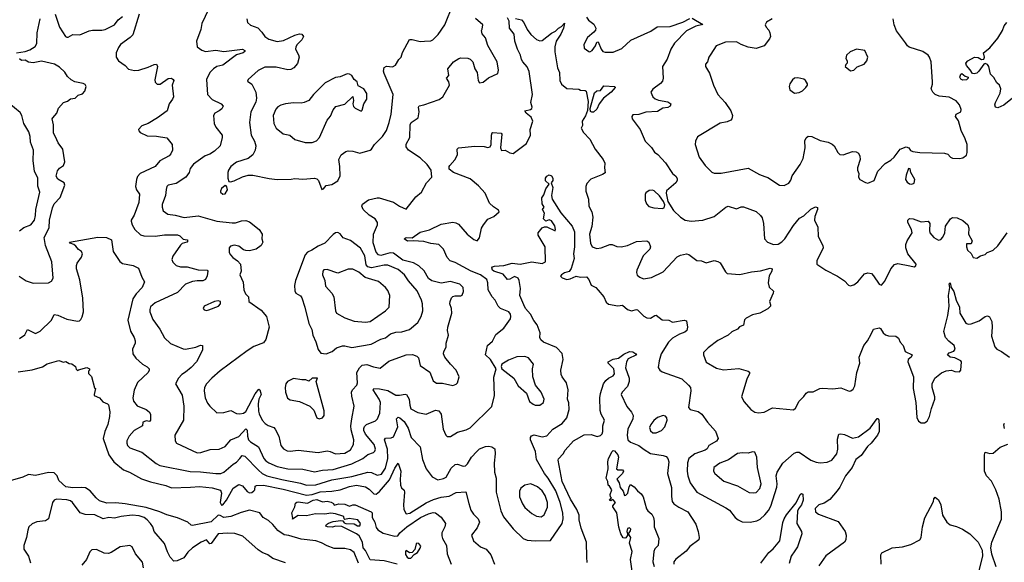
# Model space of a CAD drawing. Extents: x 2133461 to 2293071, y 753526 to 916327.
# Tile 133 of 256: x 2193198 to 2201670, y 839011 to 843679. Entities that reach past the tile are written whole.
import ezdxf

# ---------------------------------------------------------------- set-up
doc = ezdxf.new("R2010")
doc.units = 0

msp = doc.modelspace()

# ---------------------------------------------------------------- linework, layer by layer
at = {"layer": '0CON10XD'}
for points in [[(2194822.7, 843767.3), (2194764.4, 843645), (2194755.8, 843595), (2194719.2, 843495), (2194724.5, 843444.5), (2194765, 843417.1), (2194795.7, 843405.7), (2194884.5, 843415.5), (2194955, 843404.6), (2195115, 843425.4), (2195134, 843415), (2195134, 843405), (2195120, 843395), (2195064.7, 843375.3), (2194945, 843288.5), (2194895, 843276.4), (2194864.8, 843255.2), (2194834.5, 843225), (2194805.5, 843165), (2194813.8, 843035), (2194855, 842993.1), (2194931.2, 842955), (2194948, 842935), (2194937.2, 842912.8), (2194915, 842894.2), (2194876.7, 842875), (2194866.2, 842855), (2194871.2, 842785), (2194886, 842755), (2194939.5, 842685), (2194940.5, 842665), (2194922.5, 842595), (2194875, 842548.9), (2194835, 842522.5), (2194793, 842507), (2194694, 842435), (2194665, 842400), (2194656.2, 842365), (2194627.3, 842322.7), (2194545, 842269.2), (2194476.7, 842255), (2194464, 842245), (2194457.7, 842217.7), (2194453, 842167), (2194425, 842087.5), (2194424.4, 842065), (2194433.6, 842033.6), (2194473.8, 842005), (2194537.1, 841997.1), (2194612.8, 841977.2), (2194735, 841990.5), (2194895, 841944.3), (2195025, 841931.1), (2195055, 841931.5), (2195107.1, 841947.1), (2195145, 841951.2), (2195175, 841938.8), (2195260, 841875), (2195283.8, 841835), (2195282.5, 841795), (2195290, 841765), (2195275, 841737.5), (2195234.2, 841705.8), (2195175, 841690.8), (2195145, 841692.5), (2195125, 841700), (2195085, 841730), (2195045, 841738.1), (2195010.7, 841729.3), (2194999.2, 841715), (2195000.8, 841675), (2195011.2, 841655), (2195032.1, 841632.1), (2195073.3, 841605), (2195096.7, 841575), (2195103.3, 841515), (2195092.5, 841485), (2195121.2, 841421.2), (2195126, 841355), (2195141.2, 841321.2), (2195166.7, 841295), (2195171.2, 841255), (2195275, 841179.2), (2195320.8, 841125), (2195344, 841035), (2195315, 840927.5), (2195295, 840900), (2195213.6, 840866.4), (2195155, 840830), (2194921.9, 840658.1), (2194850.6, 840595), (2194804.5, 840545), (2194788.5, 840515), (2194784.6, 840485), (2194794.7, 840424.7), (2194815, 840380), (2194835, 840352.9), (2194895, 840296.2), (2194955, 840299.2), (2195015, 840317.5), (2195062.3, 840292.3), (2195092.1, 840287.9), (2195125, 840293.1), (2195145, 840306.8), (2195225, 840460.4), (2195255, 840499.2), (2195265, 840495.8), (2195276.4, 840455), (2195255.9, 840415), (2195249.4, 840375), (2195252.4, 840312.4), (2195259.3, 840289.3), (2195284.3, 840235), (2195309.2, 840205), (2195335, 840188.1), (2195385, 840169.4), (2195397.6, 840157.6), (2195427.3, 840095), (2195446.5, 840015), (2195466.9, 839986.9), (2195499.3, 839969.3), (2195526.4, 839966.4), (2195595, 839974.5), (2195765, 839955.6), (2195845, 839969.5), (2195870, 839965), (2195915, 839944.5), (2195995, 839948.4), (2196045, 839979.6), (2196071.3, 840025), (2196073.8, 840065), (2196051.3, 840151.3), (2196048.4, 840185), (2196055.4, 840245), (2196077.5, 840355), (2196055, 840440), (2196054.2, 840475), (2196060.8, 840495), (2196099.6, 840535), (2196104.6, 840555), (2196100.4, 840645), (2196120.9, 840685), (2196145, 840706.2), (2196185, 840713.8), (2196241.5, 840691.5), (2196299.4, 840680.6), (2196375, 840741.4), (2196525, 840795.7), (2196578.1, 840798.1), (2196614.2, 840784.2), (2196629.1, 840769.1), (2196645, 840703.8), (2196726.4, 840646.4), (2196755, 840570.8), (2196785, 840553.1), (2196835, 840550.6), (2196925, 840530.8), (2196955, 840544), (2196964.3, 840555.7), (2196979.2, 840605), (2196952.5, 840665), (2196904.3, 840715), (2196855.6, 840775.6), (2196845.7, 840805), (2196848.6, 840825), (2196867.6, 840862.4), (2196867.5, 840895), (2196888, 840965), (2196879.4, 841005), (2196881.9, 841035), (2196915.8, 841155), (2196912.5, 841195), (2196900, 841235), (2196901.4, 841255), (2196912.9, 841285), (2196925, 841297.1), (2196945, 841303.1), (2196995, 841302), (2197005, 841310), (2197018.3, 841341.7), (2197014, 841375), (2196984.3, 841404.3), (2196905, 841425.6), (2196825, 841413.6), (2196743.3, 841433.3), (2196715, 841452.5), (2196677.1, 841517.1), (2196631.3, 841561.3), (2196587, 841587), (2196495, 841610.3), (2196415, 841670.7), (2196385, 841672.9), (2196305, 841651.2), (2196285, 841655.4), (2196265, 841680), (2196240.8, 841759.2), (2196242.7, 841835), (2196276.4, 841915), (2196278.2, 841935), (2196258.1, 841965), (2196205, 841996.9), (2196154.2, 842045), (2196140.8, 842075), (2196147.9, 842092.1), (2196200.2, 842129.8), (2196273.6, 842146.4), (2196290, 842145), (2196415, 842109.1), (2196465, 842075.6), (2196525, 842050), (2196606.1, 842153.9), (2196654.2, 842195), (2196697.5, 842275), (2196744, 842325), (2196739.4, 842385), (2196704.1, 842434.1), (2196645, 842490.5), (2196544.4, 842555), (2196522.2, 842585), (2196525, 842608.8), (2196556.4, 842665), (2196556.9, 842773.1), (2196566.9, 842793.1), (2196625.7, 842835), (2196635.6, 842885), (2196630.8, 842925), (2196635, 842938), (2196675, 842945.6), (2196808.3, 842991.7), (2196839.4, 843015), (2196895.6, 843115), (2196889.4, 843145), (2196872, 843175), (2196891.2, 843198.8), (2196883.3, 843255), (2196931.2, 843315), (2196977.5, 843345), (2196995, 843351.2), (2197055, 843347.5), (2197075, 843338), (2197096.7, 843315), (2197113.8, 843255), (2197133.9, 843223.9), (2197142.9, 843155), (2197155.6, 843135.6), (2197185, 843140.5), (2197232.4, 843177.6), (2197312.5, 843215), (2197318.8, 843245), (2197307.5, 843315), (2197226.1, 843456.1), (2197205, 843523.3), (2197178.3, 843558.3), (2197171.2, 843585), (2197176.7, 843596.7), (2197183.3, 843635), (2197120.1, 843690.1)], [(2195154, 843685), (2195158.8, 843655), (2195185, 843631.2), (2195247.9, 843607.9), (2195282.8, 843572.8), (2195308.6, 843535), (2195341.7, 843511.7), (2195415, 843490.5), (2195468.8, 843501.2), (2195566.7, 843545), (2195605, 843556), (2195625, 843553.3), (2195638.8, 843535), (2195626.2, 843505), (2195585, 843466.7), (2195573.8, 843445), (2195572.5, 843425), (2195597.5, 843377.5), (2195602.9, 843355), (2195588, 843302), (2195556.6, 843263.4), (2195530.2, 843249.8), (2195505, 843246.9), (2195405, 843270.7), (2195308.7, 843271.3), (2195248.7, 843241.3), (2195163.3, 843165), (2195159.3, 843149.3), (2195195.4, 843125.4), (2195230, 843055), (2195234.4, 843004.4), (2195230.5, 842969.5), (2195187.9, 842885), (2195174.5, 842795), (2195190.6, 842685), (2195217.5, 842635), (2195229.4, 842595), (2195225.6, 842555), (2195205, 842516.2), (2195165, 842484.2), (2195065, 842454.2), (2195015, 842416.2), (2194994.2, 842385), (2194990, 842365), (2194988.8, 842315), (2194997, 842287), (2195013, 842283), (2195045, 842292), (2195115, 842326), (2195165, 842342), (2195205, 842340), (2195345, 842311.2), (2195415, 842304), (2195532.7, 842307.3), (2195565, 842313.8), (2195633.6, 842306.4), (2195735, 842315.6), (2195755, 842309.2), (2195770, 842295), (2195797.5, 842217.5), (2195813.3, 842225), (2195835, 842253.8), (2195885, 842261.2), (2195936.1, 842293.9), (2195954.6, 842335), (2195952.3, 842415), (2195943.3, 842475), (2195965, 842516), (2196003.8, 842545), (2196025, 842550.8), (2196065, 842547.5), (2196125, 842530), (2196215, 842556.2), (2196226.7, 842565), (2196251.2, 842605), (2196320.8, 842675), (2196353.1, 842725), (2196378.2, 842795), (2196393.6, 842865), (2196410.4, 843035), (2196334.4, 843215), (2196329.2, 843235), (2196332.9, 843267.1), (2196355, 843278), (2196406.1, 843273.9), (2196433, 843287), (2196460, 843335), (2196481.2, 843355), (2196492.3, 843397.7), (2196551.9, 843508.1), (2196575, 843509.5), (2196645, 843492.5), (2196680, 843495), (2196735, 843498), (2196754.2, 843505.8), (2196799.1, 843550.9), (2196855.4, 843634.6), (2196928.9, 843811.1)], [(2193170, 843395), (2193245, 843405.6), (2193285, 843418.6), (2193331.6, 843448.4), (2193344.7, 843475.3), (2193349.1, 843565), (2193365.6, 843645), (2193374, 843686)], [(2193502.5, 843725), (2193540, 843615), (2193592.5, 843535), (2193605, 843527.5), (2193615, 843527.5), (2193655, 843551.2), (2193715, 843548.8), (2193795, 843582), (2193825, 843588.6), (2193905, 843588.1), (2193935, 843595.6), (2194013.8, 843635), (2194045, 843676.2), (2194084, 843705)], [(2194225.5, 843725), (2194170.9, 843549.1), (2194150, 843525), (2194065.6, 843465), (2194049.4, 843440.6), (2194028.1, 843395), (2194027.5, 843355), (2194049.2, 843325), (2194106, 843286), (2194135, 843253.8), (2194185, 843241.4), (2194224.5, 843245.5), (2194305, 843270), (2194355, 843294.2), (2194375, 843296.2), (2194384, 843275), (2194362, 843162), (2194365, 843140), (2194380, 843125), (2194405.9, 843124.1), (2194475, 843174), (2194505, 843176.2), (2194520, 843165), (2194523.3, 843155), (2194511.2, 843115), (2194521.2, 843015), (2194513.8, 842995), (2194484.4, 842955.6), (2194465.7, 842895), (2194382.9, 842835), (2194303.2, 842786.8), (2194249.4, 842765), (2194221.4, 842735), (2194222.6, 842722.6), (2194235, 842708.6), (2194295, 842680), (2194375, 842676.7), (2194465, 842662), (2194509.2, 842605), (2194511.9, 842555), (2194500, 842525)], [(2194500, 842525), (2194485, 842508.6), (2194404, 842465), (2194363.2, 842416.8), (2194235, 842355.7), (2194211.3, 842328.7), (2194201.9, 842305), (2194194.3, 842245), (2194204.4, 842215), (2194228.5, 842178.5), (2194222.2, 842105), (2194184.1, 841995.9), (2194157.5, 841955), (2194157.5, 841945), (2194165.8, 841915), (2194189.2, 841875), (2194236.6, 841826.6), (2194265, 841820), (2194365, 841815.4), (2194445, 841829.1), (2194555, 841828.2), (2194575, 841820), (2194605, 841790), (2194640, 841785), (2194645.7, 841775), (2194637.1, 841765), (2194595, 841752.2), (2194581.2, 841738.8), (2194515.6, 841645), (2194507.1, 841615), (2194515, 841593.8), (2194545.5, 841565.5), (2194583.1, 841553.1), (2194638.2, 841551.8), (2194735, 841527.3), (2194811.2, 841525), (2194816.9, 841515), (2194811.9, 841475), (2194797.5, 841445), (2194775, 841432.7), (2194725, 841433.1), (2194685, 841425.4), (2194626, 841404), (2194555, 841332.2), (2194365, 841243.3), (2194325, 841209.2), (2194317.1, 841185), (2194318.6, 841165), (2194345, 841100), (2194405, 841017.5), (2194445, 840942.5), (2194495, 840892.9), (2194605, 840848.5), (2194625, 840845.5), (2194715, 840860.6), (2194755, 840878.8), (2194770, 840875), (2194772.5, 840835), (2194718.8, 840735), (2194675, 840685.8), (2194623.8, 840646.2), (2194594, 840626), (2194564.7, 840595.3), (2194537.5, 840545), (2194595, 840450), (2194611.5, 840355), (2194606.7, 840235), (2194533.3, 840105), (2194536.8, 840056.8), (2194548, 840035), (2194725, 839952.5), (2194755.4, 839954.6), (2194837.8, 839982.2), (2194915, 839985.5), (2194965, 840007.8), (2195015, 840063.8), (2195085, 840091.9), (2195145, 840157.8), (2195155, 840146.7), (2195158.1, 840095), (2195167.5, 840065), (2195185, 840046.5), (2195251.9, 840005), (2195298.7, 839905), (2195315.4, 839885), (2195343.1, 839866.9), (2195415, 839833.6), (2195505, 839814.2), (2195635, 839812.5), (2195735, 839788.5), (2195805, 839803.6), (2195895, 839809.8), (2196055, 839858.9), (2196150.6, 839905), (2196195, 839938.2), (2196243.8, 839956.2), (2196255, 839968), (2196259.1, 839985), (2196248.9, 840025), (2196175, 840114.4), (2196159.6, 840145), (2196158.1, 840161.9), (2196165, 840179.4), (2196182.9, 840195), (2196260.9, 840229.1), (2196275.7, 840245), (2196289.4, 840275), (2196296.7, 840295), (2196303.8, 840385), (2196292, 840415), (2196238.5, 840495), (2196245, 840506.7), (2196292.8, 840502.8), (2196365, 840488.9), (2196435, 840447.9), (2196465, 840447.7), (2196515, 840458.6), (2196526.7, 840455), (2196550, 840415), (2196555, 840362.5), (2196565, 840332), (2196625, 840300), (2196695, 840286.5), (2196775, 840319.4), (2196805, 840312.9), (2196823.5, 840285), (2196841.9, 840155), (2196864, 840105), (2196875, 840094), (2196905, 840094.2), (2196965, 840129.2), (2197039.3, 840150.7), (2197075, 840168.6), (2197259.7, 840350.3), (2197282.5, 840445), (2197277.7, 840602.3), (2197297.5, 840675), (2197248.8, 840755), (2197207.5, 840795), (2197222.9, 840875), (2197266.3, 840913.7), (2197295, 840969.2), (2197365, 841026), (2197420.8, 841105), (2197424.3, 841125), (2197420.8, 841145), (2197406.2, 841165), (2197334.5, 841194.5), (2197313.8, 841213.8), (2197289.1, 841265), (2197264, 841294), (2197230.4, 841355), (2197226.1, 841416.1), (2197217.5, 841445), (2197164.4, 841484.4), (2197084.1, 841514.1), (2196945, 841589.1), (2196900.8, 841605), (2196875, 841633.8), (2196846.2, 841705), (2196805, 841745.4), (2196735, 841754.6), (2196675, 841770.9), (2196585, 841777.1), (2196535, 841773.1), (2196505, 841794.2), (2196525, 841804.5), (2196575, 841800.8), (2196645, 841851.3), (2196725, 841870.5), (2196825, 841920.8), (2196925, 841935.6), (2196951.7, 841931.7), (2196975, 841920), (2197047.1, 841835), (2197105, 841788), (2197135, 841776.7), (2197155, 841802.5), (2197171.9, 841885), (2197188.6, 841915), (2197227.6, 841962.4), (2197278, 841985), (2197323.3, 842025), (2197319.3, 842039.3), (2197275, 842068), (2197241.7, 842101.7), (2197203.3, 842185), (2197145, 842250.6), (2197075, 842308.5), (2196930, 842365), (2196895, 842393.8), (2196894.3, 842415), (2196900, 842425), (2196943, 842473), (2196966.2, 842515), (2196963.8, 842565), (2196975, 842576.7), (2197115, 842590), (2197195, 842587.5), (2197225, 842578), (2197245, 842583.8), (2197255.8, 842605), (2197258.8, 842685), (2197263.3, 842705), (2197270.7, 842709.3), (2197341.7, 842701.7), (2197347.5, 842695), (2197336.7, 842575), (2197345, 842554), (2197376.4, 842556.4), (2197415, 842533.8), (2197445, 842528.8), (2197560, 842615), (2197594.2, 842685), (2197591.9, 842735), (2197614.5, 842805), (2197599.3, 842839.3), (2197556.2, 842875), (2197543.3, 842895), (2197593.2, 842906.8), (2197605.6, 842915), (2197609.1, 842925), (2197596.9, 842965), (2197610.7, 843035), (2197582.6, 843232.6), (2197565, 843271.9), (2197526.7, 843315), (2197517.3, 843335), (2197506.9, 843375), (2197481.8, 843425), (2197458, 843495), (2197454.2, 843555), (2197413.1, 843605), (2197409.4, 843665), (2197396.7, 843695)], [(2197465, 843690), (2197515, 843676.7), (2197535, 843653.3), (2197564.3, 843595), (2197595, 843552), (2197645, 843508), (2197675, 843495.8), (2197695, 843500), (2197775, 843561.9), (2197809.8, 843580.2), (2197835, 843605.7), (2197859.7, 843620.3), (2197885, 843650), (2197876, 843605), (2197855, 843553.8), (2197815.6, 843495), (2197801.5, 843445), (2197802.9, 843402.9), (2197826.8, 843265), (2197841.8, 843225), (2197846.2, 843155), (2197860.4, 843125), (2197905, 843085.8), (2198009.7, 843079.7), (2198025, 843072.9), (2198065, 843070.6), (2198073.6, 843063.6), (2198089.5, 842975), (2198083.8, 842896.2), (2198067.7, 842852.3), (2198036.7, 842805), (2198040.7, 842769.3), (2198030, 842745), (2198048.9, 842708.9), (2198105, 842651.2), (2198149.2, 842565), (2198219.2, 842475), (2198233.3, 842445), (2198230, 842405), (2198237.3, 842362.7), (2198213, 842347), (2198113.1, 842306.9), (2198079.3, 842270.7), (2198070, 842245), (2198070, 842205), (2198091.2, 842135), (2198094, 842075), (2198120.8, 842025), (2198128.7, 841978.7), (2198121.2, 841898.8), (2198100, 841835), (2198108.9, 841755), (2198125, 841724.4), (2198165, 841711.1), (2198202.5, 841715), (2198275, 841746), (2198295, 841745.8), (2198335, 841727.5), (2198375, 841725.6), (2198426.7, 841735), (2198505, 841770), (2198595, 841776.2), (2198612.5, 841765), (2198626, 841726), (2198620, 841705), (2198562.7, 841647.3), (2198507.1, 841525), (2198504.3, 841504.3), (2198512.1, 841482.1), (2198535, 841462.5), (2198565, 841449.2), (2198635, 841460), (2198735, 841511.1), (2198855, 841638.2), (2198885, 841653.6), (2198935, 841663.1), (2198955, 841657.7), (2199025, 841606.9), (2199065, 841604.3), (2199104.1, 841585.9), (2199175, 841607.5), (2199205, 841600), (2199225.8, 841585.8), (2199270.2, 841510.2), (2199286.5, 841496.5), (2199395, 841487.3), (2199495, 841509.2), (2199572.4, 841517.6), (2199655, 841541.4), (2199673.8, 841535), (2199671.4, 841515), (2199646.7, 841475), (2199638.8, 841415), (2199646.4, 841376.4), (2199683.9, 841343.9), (2199682.5, 841325), (2199651.2, 841255), (2199660, 841225), (2199657.5, 841215), (2199635, 841190), (2199565.7, 841154.3), (2199505, 841140.8), (2199449.1, 841110.9), (2199434.4, 841095.6), (2199425, 841052), (2199393.2, 841036.8), (2199374.3, 841015.7), (2199327, 840993), (2199295, 840964.2), (2199205, 840920), (2199121.2, 840855), (2199083.3, 840815), (2199083.3, 840795), (2199105, 840733.8), (2199195, 840680), (2199255, 840666.2), (2199385, 840679.4), (2199465, 840655.7), (2199477.3, 840647.3), (2199478, 840635), (2199453.6, 840586.4), (2199408.8, 840435), (2199432.7, 840392.7), (2199490, 840325), (2199525, 840303.8), (2199555, 840296.2), (2199605, 840301.2), (2199675, 840338.8), (2199856.4, 840323.6), (2199875, 840337.5), (2199905, 840396.7), (2199945, 840436.7), (2199964.3, 840465.7), (2199982.7, 840477.3), (2200025, 840478), (2200082.5, 840505), (2200105, 840508.6), (2200195, 840502.5), (2200265, 840512), (2200335, 840483.3), (2200350, 840485), (2200369.5, 840500.5), (2200385, 840530), (2200402, 840645), (2200426, 840725), (2200422.5, 840775), (2200461.2, 840875), (2200494, 840915), (2200526, 840974), (2200545, 841017.5), (2200595, 841026.7), (2200605, 841022.5), (2200628.8, 840985), (2200648.8, 840968.8), (2200675, 840958.8), (2200736.1, 840956.1), (2200758.8, 840938.8), (2200773.3, 840905), (2200798.8, 840875), (2200816.2, 840825), (2200877.5, 840795), (2200870, 840775), (2200844.2, 840755.8), (2200841.2, 840735), (2200890, 840605), (2200886.2, 840505), (2200910, 840385), (2200917, 840257), (2200932.5, 840225), (2200955, 840210), (2200985, 840210), (2201006.4, 840223.6), (2201027.5, 840265), (2201043.3, 840335), (2201072.5, 840415), (2201072.5, 840435), (2201050, 840515), (2201050, 840545), (2201073.9, 840596.1), (2201129.3, 840640.7), (2201170.7, 840659.3), (2201215, 840662.5), (2201245, 840652.5), (2201285, 840650), (2201297, 840663), (2201301.2, 840735), (2201296.2, 840745), (2201245, 840769.2), (2201205, 840776.2), (2201182.5, 840795), (2201195, 840813.3), (2201235, 840826.9), (2201248.2, 840845), (2201240.4, 840875), (2201191.9, 840911.9), (2201165.2, 840945.2), (2201150.4, 840995), (2201184.4, 841135), (2201195.3, 841214.7), (2201189.4, 841305), (2201202.5, 841375), (2201194.6, 841405.4), (2201205, 841416), (2201212.5, 841375), (2201235, 841340), (2201256.1, 841265), (2201283.8, 841205), (2201288.9, 841155), (2201338.6, 841068.6), (2201358.3, 841058.3), (2201385, 841062.9), (2201455, 841089.2), (2201505, 841126), (2201525, 841131.2), (2201541.7, 841121.7), (2201561.7, 841081.7), (2201566.7, 841035), (2201560.8, 840955), (2201588.6, 840865), (2201605, 840845.7), (2201646.2, 840825), (2201715, 840776.2)], [(2198075, 843700), (2198092, 843675), (2198139.1, 843639.1), (2198154.2, 843605), (2198151.7, 843588.3), (2198139.7, 843570.3), (2198083.8, 843525), (2198053.3, 843465), (2198056.2, 843435), (2198095, 843405.7), (2198105, 843402.9), (2198125, 843414.2), (2198152.9, 843455), (2198163.9, 843486.1), (2198175, 843487.5), (2198201.1, 843425), (2198216.2, 843406.2), (2198235, 843398.1), (2198305, 843400), (2198378.2, 843431.8), (2198456.2, 843503.8), (2198629.1, 843580.9), (2198683.8, 843616.2), (2198795, 843621.5), (2198905, 843658.6), (2198965, 843690)], [(2198985, 843691.2), (2199075, 843637.5), (2199015, 843622.1), (2198935, 843583.8), (2198832.4, 843477.6), (2198801.4, 843425), (2198769.8, 843340.2), (2198730.6, 843275), (2198735.5, 843175), (2198729.8, 843150.2), (2198711.5, 843128.5), (2198645, 843082), (2198627.5, 843055), (2198645, 843015.8), (2198665, 842998.1), (2198695, 842986.9), (2198775, 842972.5), (2198800, 842955), (2198796.2, 842935), (2198775, 842923.1), (2198733.4, 842916.6), (2198685, 842888), (2198585, 842882.2), (2198525, 842862.9), (2198475, 842859.2), (2198464, 842845), (2198468.8, 842825), (2198536, 842735), (2198580, 842635), (2198635, 842580), (2198659.5, 842539.5), (2198688.2, 842518.2), (2198755, 842448.6), (2198814.2, 842354.2), (2198845, 842332.5), (2198856.1, 842313.9), (2198855.8, 842294.2), (2198845, 842276.7), (2198762.9, 842207.1), (2198759.4, 842185), (2198775.6, 842115), (2198825, 842036.2), (2198885, 841981.2), (2198925, 841954), (2198975, 841944.2), (2199075, 841954.2), (2199175, 841986), (2199274.4, 842065.6), (2199295, 842074), (2199365, 842052), (2199405, 842070), (2199425, 842070), (2199535, 842027.5), (2199573.8, 841995), (2199585.8, 841975), (2199599.2, 841925), (2199606.2, 841795), (2199634.2, 841764.2), (2199685, 841744), (2199725, 841748), (2199755, 841767.5), (2199781.4, 841795), (2199857.5, 841907.5), (2199908.8, 841971.2), (2199945, 841990.6), (2200005, 842048.6), (2200045, 842070), (2200061.7, 842061.7), (2200064.2, 842045), (2200041.1, 841985), (2200038, 841955), (2200066.2, 841895), (2200070, 841815), (2200109.4, 841735), (2200113.1, 841715), (2200056, 841605), (2200056.1, 841576.1), (2200135, 841524), (2200235, 841473.3), (2200295, 841432.5), (2200330, 841395), (2200345, 841390), (2200375, 841398), (2200410, 841425), (2200467, 841493), (2200495, 841502.5), (2200526.4, 841496.4), (2200546.3, 841476.3), (2200595, 841403.3), (2200615, 841396.2), (2200641.1, 841428.9), (2200695, 841536), (2200725, 841572.5), (2200755, 841582), (2200858.3, 841561.7)], [(2199672.5, 843685), (2199623.6, 843656.4), (2199613.3, 843635), (2199621.4, 843615), (2199645, 843588.8), (2199654.2, 843565), (2199657.5, 843535), (2199650, 843515), (2199603.3, 843455), (2199535, 843432), (2199465, 843442), (2199405, 843464.2), (2199365, 843488.1), (2199272.5, 843485), (2199191.2, 843455), (2199145, 843383.3), (2199128, 843355), (2199116.2, 843315), (2199100, 843295), (2199098.8, 843275), (2199135, 843217.5), (2199167.5, 843115), (2199204.2, 843035), (2199268.9, 842965), (2199317.8, 842895), (2199331.2, 842855), (2199326, 842825), (2199316.4, 842813.6), (2199285, 842800), (2199225, 842789.4), (2199029.7, 842670.3), (2199012, 842635), (2199010.8, 842605), (2199044.4, 842495), (2199095, 842424.3), (2199155, 842367.5), (2199175, 842358.6), (2199235, 842359.5), (2199465, 842400.8), (2199565, 842347.5), (2199610.7, 842330.7), (2199635, 842320.8), (2199735, 842255.6), (2199776.4, 842253.6), (2199816.3, 842273.7), (2199832.4, 842297.6), (2199845.8, 842335), (2199915, 842433.8), (2199938.9, 842485), (2199958.2, 842575), (2199955, 842637.5), (2199965, 842663.3), (2199983.9, 842676.1), (2200015, 842672.5), (2200085, 842640), (2200155, 842624.3), (2200189.3, 842609.3), (2200206, 842595), (2200236.7, 842535), (2200255, 842520), (2200285, 842516.7), (2200365, 842543.8), (2200395, 842541.2), (2200415, 842530), (2200426, 842506), (2200428.8, 842475), (2200406.2, 842405), (2200406.2, 842385), (2200417.5, 842355), (2200416.7, 842325), (2200426.7, 842305), (2200475, 842277.5), (2200496.4, 842273.6), (2200550, 842295), (2200583.2, 842376.8), (2200645, 842441.2), (2200695, 842470.6), (2200723.8, 842496.2), (2200775, 842564.2), (2200825, 842586), (2200847.5, 842575), (2200863.6, 842553.6), (2200883.6, 842543.6), (2200945, 842536.2), (2201155, 842531.2), (2201185, 842523.3), (2201206.1, 842496.1), (2201225, 842486.2), (2201285, 842483.8), (2201315, 842490), (2201345, 842513.3), (2201351.2, 842535), (2201350, 842605), (2201333.3, 842655), (2201298.8, 842725), (2201277.7, 842807.7), (2201251.2, 842845), (2201256.7, 842865), (2201296.2, 842885), (2201298, 842905), (2201284.3, 842945), (2201255, 842980), (2201195, 843012.9), (2201109.5, 843019.5), (2201076.4, 843036.4), (2201056.1, 843056.1), (2201040, 843085), (2201053.3, 843125), (2201053.8, 843145), (2201040, 843315), (2201028, 843355), (2201014.3, 843374.3), (2200970, 843405), (2200852.4, 843442.4), (2200836.2, 843455), (2200820.6, 843480.6), (2200743.3, 843583.3), (2200721.5, 843635), (2200712.7, 843685)], [(2201740, 843005), (2201667.5, 842942.5), (2201615, 842920.8), (2201595.8, 842925.8), (2201590, 842945), (2201593.5, 842965), (2201633.4, 843046.6), (2201639.5, 843085), (2201629.4, 843115), (2201607.5, 843135), (2201580.3, 843180.3), (2201550.3, 843210.3), (2201538.2, 843275), (2201525, 843294.4), (2201505, 843302.5), (2201493.2, 843296.8), (2201452.5, 843235), (2201435, 843220), (2201412.1, 843212.1), (2201396, 843216), (2201377.5, 843247.5), (2201344, 843285), (2201340, 843305), (2201356, 843325), (2201415, 843355.6), (2201445, 843354.3), (2201475, 843336), (2201495, 843340), (2201499.2, 843355), (2201492.5, 843395), (2201545, 843436.2), (2201615, 843518.8), (2201654, 843585), (2201668.8, 843625), (2201691.2, 843655)], [(2200348.3, 843238.3), (2200375, 843243.3), (2200405, 843273.3), (2200465, 843296.7), (2200488.8, 843325), (2200496.2, 843355), (2200470, 843415), (2200400, 843425), (2200345, 843403.3), (2200312.5, 843375), (2200307.5, 843345), (2200317.5, 843325), (2200317.5, 843305), (2200306.7, 843293.3), (2200302.5, 843275), (2200348.3, 843238.3)], [(2193193.3, 841473.3), (2193255, 841432), (2193315, 841412.5), (2193445, 841415.7), (2193471.1, 841428.9), (2193485.4, 841454.6), (2193475.6, 841595), (2193419.6, 841735), (2193407.9, 841805), (2193450.5, 841889.5), (2193455.8, 841955), (2193479.2, 842060.8), (2193495.5, 842095), (2193545, 842148.1), (2193587.3, 842255), (2193580.6, 842275), (2193526.2, 842306.2), (2193513.1, 842333.1), (2193522, 842378), (2193539.6, 842400.4), (2193574.3, 842425), (2193587.1, 842455), (2193570, 842565), (2193528.3, 842618.3), (2193516.3, 842646.3), (2193488.9, 842705), (2193490, 842775), (2193478.8, 842825), (2193484, 842835), (2193518.8, 842875), (2193531.9, 842918.1), (2193574.1, 842965.9), (2193610.7, 842979.3), (2193635, 842996.7), (2193675, 843003.3), (2193701.7, 843028.3), (2193738.7, 843041.3), (2193760, 843065), (2193770, 843105), (2193760.9, 843120.9), (2193745, 843130.6), (2193673.7, 843143.7), (2193640.2, 843160.2), (2193609.5, 843189.5), (2193587.3, 843227.3), (2193539.5, 843269.5), (2193496.4, 843296.4), (2193386.9, 843323.1), (2193315, 843308.9), (2193274.4, 843314.4), (2193245, 843330), (2193215, 843328), (2193195, 843342)], [(2195655, 842620.9), (2195715, 842623.5), (2195753.1, 842636.9), (2195778.9, 842665), (2195842.9, 842815), (2195872.1, 842847.9), (2195895.8, 842904.2), (2195917.7, 842932.3), (2195995, 842952), (2196065, 843017.5), (2196070.6, 842985), (2196064.4, 842954.4), (2196071.8, 842931.8), (2196085, 842918.8), (2196135, 842892.5), (2196145, 842900), (2196160, 842955), (2196184.3, 842995), (2196184.2, 843045), (2196158, 843085), (2196111.2, 843111.2), (2196103.3, 843143.3), (2196075, 843163.8), (2196055, 843198.8), (2196035, 843211.2), (2196015, 843213.3), (2195955, 843186.7), (2195915, 843182.5), (2195827.5, 843135), (2195726.2, 843035), (2195685.7, 842984.3), (2195645, 842966), (2195620.5, 842959.5), (2195555, 842963.8), (2195485, 842954.2), (2195445, 842944.2), (2195420.2, 842929.8), (2195401.7, 842908.3), (2195380, 842855), (2195385.6, 842785), (2195405.6, 842745), (2195465, 842697.8), (2195523.8, 842685), (2195566.7, 842646.7), (2195655, 842620.9)], [(2199865, 843047.5), (2199905, 843052), (2199934.2, 843065.8), (2199963.3, 843095), (2199977.5, 843115), (2199976.4, 843126.4), (2199960, 843155), (2199945, 843168), (2199895, 843179.2), (2199864.2, 843175.8), (2199847.7, 843162.3), (2199824.1, 843125.9), (2199818.8, 843105), (2199823.8, 843075), (2199865, 843047.5)], [(2201315, 843157.5), (2201295, 843166), (2201287.1, 843185), (2201295, 843211.2), (2201305, 843216.7), (2201333.9, 843193.9), (2201360, 843185), (2201360, 843175), (2201345, 843162.5), (2201315, 843157.5)], [(2198122.3, 842882.3), (2198110, 842890), (2198106.2, 842915), (2198145, 843050.6), (2198165, 843066.9), (2198195, 843070), (2198225, 843108.8), (2198320, 843105), (2198322.5, 843095), (2198286.2, 843055), (2198222.5, 843005), (2198183.8, 842955), (2198165, 842910), (2198135, 842884), (2198122.3, 842882.3)], [(2193195, 841863.1), (2193235, 841890.6), (2193295, 841913.6), (2193324.6, 841955), (2193334.1, 841995), (2193337.1, 842045), (2193370.5, 842195), (2193355.5, 842245.5), (2193352.9, 842315), (2193325.8, 842375), (2193314.2, 842465), (2193315.7, 842555.7), (2193292.5, 842625), (2193288.9, 842675), (2193277.9, 842715), (2193233.1, 842785), (2193216.9, 842855), (2193200.8, 842880.8), (2193105, 842961.2)], [(2197636.4, 839963.6), (2197594.5, 840065), (2197592.9, 840085), (2197601.3, 840098.7), (2197625, 840108.6), (2197695, 840090.4), (2197735, 840097.5), (2197785, 840157.1), (2197865, 840205.6), (2197905.6, 840255), (2197925.4, 840325), (2197922.6, 840382.6), (2197911.9, 840415), (2197917.5, 840495), (2197904.2, 840555), (2197865.5, 840605.5), (2197856.5, 840626.5), (2197853.8, 840665), (2197873.3, 840755), (2197865.7, 840805.7), (2197817.6, 840857.6), (2197706, 840905), (2197682, 840925), (2197673.3, 840945), (2197678, 840985), (2197650.8, 841055), (2197621.3, 841091.3), (2197593.7, 841145), (2197549.3, 841195), (2197535.8, 841225.8), (2197502.5, 841305), (2197506.3, 841365), (2197497.1, 841435), (2197486.7, 841455), (2197455, 841470.6), (2197415, 841446.8), (2197395, 841443.2), (2197358.5, 841488.5), (2197277.8, 841515), (2197266.9, 841525), (2197259.4, 841545), (2197266.3, 841553.7), (2197285, 841559.6), (2197365, 841565.5), (2197435, 841585.6), (2197505, 841575.6), (2197605, 841594.3), (2197695, 841582.5), (2197722, 841595), (2197720, 841725), (2197660, 841825), (2197658.8, 841845), (2197695, 841887.5), (2197715, 841897.5), (2197735, 841897.5), (2197805, 841862.5), (2197808.8, 841875), (2197802.5, 841905), (2197775, 841948.8), (2197755, 841957.5), (2197725, 841946.7), (2197706.2, 841965), (2197712.5, 842015), (2197697.5, 842045), (2197710, 842065), (2197693.9, 842093.9), (2197690, 842145), (2197707.9, 842172.1), (2197725.6, 842225), (2197753.3, 842265), (2197722.7, 842292.7), (2197722.5, 842315), (2197735, 842331.9), (2197755, 842344.3), (2197775, 842336), (2197786.5, 842315), (2197784.3, 842295), (2197770, 842275), (2197784.5, 842235), (2197773.6, 842166.4), (2197779.4, 842135), (2197855, 842018.1), (2197951.3, 841901.3), (2197972.5, 841855), (2197973.3, 841725), (2197962.8, 841665), (2197967.8, 841625), (2197942.3, 841537.7), (2197926.1, 841513.9), (2197885, 841502.5), (2197858.8, 841485), (2197851.7, 841471.7), (2197867.3, 841457.3), (2197905, 841442.5), (2197935, 841448.8), (2197985, 841471.2), (2198025, 841464), (2198075, 841466.2), (2198096.2, 841445), (2198116.7, 841395), (2198155, 841374), (2198175, 841352.5), (2198224.2, 841295), (2198245, 841248.8), (2198265, 841230.8), (2198345, 841218.6), (2198385, 841222.9), (2198428.8, 841185), (2198462.5, 841175), (2198504.2, 841185.8), (2198515, 841182.5), (2198568.3, 841128.3), (2198595, 841114), (2198625, 841112), (2198663.3, 841135), (2198675, 841135.8), (2198725, 841097.5), (2198782.7, 841092.7), (2198815, 841077.5), (2198915, 841093.3), (2198935, 841089.4), (2198945.3, 841034.7), (2198938.1, 841005), (2198920.2, 840989.8), (2198875, 840973.5), (2198815, 840938.1), (2198781.4, 840905), (2198718.5, 840805), (2198699.5, 840745), (2198693, 840687), (2198705.8, 840665), (2198725, 840650.6), (2198895, 840588.6), (2198953.8, 840535), (2198968.8, 840515), (2198972.5, 840485), (2198952.3, 840342.3), (2198966.1, 840326.1), (2199035, 840308), (2199068, 840285), (2199115.4, 840215.4), (2199185, 840140), (2199208, 840075), (2199195, 840054.2), (2199127.1, 840015), (2199112.7, 839987.3), (2199097.5, 839975), (2199008.6, 839945), (2198957.1, 839902.9), (2198945.5, 839865.5), (2198941.5, 839795), (2198946.9, 839755), (2198967.7, 839695), (2199024.7, 839614.7), (2199275, 839480), (2199305, 839458.8), (2199355.7, 839395.7), (2199380, 839375), (2199415, 839359.2), (2199485, 839357.1), (2199542.4, 839367.6), (2199568.6, 839381.4), (2199611.2, 839418.8), (2199642.1, 839457.9), (2199662.1, 839495), (2199713.1, 839656.9), (2199716.5, 839685), (2199707.5, 839755), (2199715.6, 839785), (2199765, 839862.5), (2199861.2, 839948.8), (2199885, 839958.8), (2199905, 839958.8), (2200005, 839890), (2200051.7, 839871.7), (2200085, 839867.1), (2200145, 839871.1), (2200185, 839888.6), (2200230.5, 839945), (2200239.1, 839985), (2200235, 840070), (2200247.7, 840112.3), (2200264.1, 840115.9), (2200295, 840108.9), (2200365, 840080), (2200415, 840091.1), (2200515.3, 840164.7), (2200575, 840246.7), (2200585, 840247.5), (2200590, 840235), (2200592.9, 840185), (2200592.5, 840135), (2200578.6, 840105), (2200524.6, 840035), (2200493.5, 840006.5), (2200439.1, 839930.9), (2200393.4, 839896.6), (2200362.6, 839827.4), (2200304.6, 839755), (2200255, 839657.1), (2200232.1, 839625), (2200169.2, 839550.8), (2200120.2, 839519.8), (2200075, 839504.4), (2200042.7, 839475), (2200046.1, 839446.1), (2200072.5, 839425), (2200241.2, 839361.2), (2200302, 839275), (2200310, 839245), (2200307.1, 839202.9), (2200295.7, 839184.3), (2200135, 839066.9), (2200075, 838980.8)], [(2200875, 842263.3), (2200895, 842272.5), (2200901.2, 842305), (2200867.5, 842365), (2200860, 842395), (2200845, 842400), (2200825, 842340), (2200820, 842305), (2200835, 842280), (2200855, 842266.7), (2200875, 842263.3)], [(2194945, 842176.7), (2194965, 842181.2), (2194986.2, 842215), (2194980.7, 842240.7), (2194975, 842250), (2194965, 842252.5), (2194935, 842226.7), (2194926.2, 842205), (2194926.7, 842195), (2194945, 842176.7)], [(2198725, 842055.7), (2198745, 842060), (2198749.2, 842085), (2198737.5, 842115), (2198704.7, 842164.7), (2198657.1, 842207.1), (2198643, 842213), (2198615, 842210), (2198585, 842189.2), (2198579.4, 842175), (2198579.2, 842125), (2198590.8, 842095), (2198610.8, 842070.8), (2198655, 842059.6), (2198725, 842055.7)], [(2200858.3, 841561.7), (2200896, 841554), (2200909.3, 841560.7), (2200912.5, 841575), (2200840.6, 841665), (2200824.5, 841715), (2200823.5, 841745), (2200833.3, 841775), (2200877.1, 841845), (2200873.1, 841875), (2200839.1, 841935), (2200840, 841955), (2200855, 841967.5), (2200885, 841964.6), (2200955, 841941.2), (2201015.7, 841945.7), (2201030, 841925), (2201026.5, 841865), (2201030.9, 841845), (2201065, 841804.4), (2201105, 841781.4), (2201125, 841788), (2201141.3, 841808.7), (2201158.1, 841845), (2201165, 841902.5), (2201206.2, 841965), (2201225, 841976), (2201265, 841973.3), (2201315, 841950), (2201357.5, 841915), (2201366.2, 841885), (2201363, 841833), (2201392.5, 841775), (2201385, 841750), (2201345, 841750), (2201343.9, 841723.9), (2201353.3, 841695), (2201385, 841667.5), (2201402.3, 841632.3), (2201435, 841626.7), (2201465, 841646.7), (2201505, 841657.5), (2201523.8, 841676.2), (2201553.8, 841686.2), (2201575, 841697.5), (2201615, 841733.3), (2201693.8, 841845)], [(2195835, 840802.9), (2195886.7, 840825), (2195925, 840855.8), (2195975, 840872.9), (2195995, 840874.4), (2196055, 840858.6), (2196221.7, 840888.3), (2196305, 840930), (2196345, 840943.2), (2196390, 840975), (2196435, 840989.6), (2196485, 840993.8), (2196553.3, 841015), (2196624.2, 841075), (2196653.1, 841125), (2196665.6, 841175.6), (2196663.3, 841235), (2196655.6, 841265), (2196619.1, 841345), (2196543.4, 841433.4), (2196509.5, 841485), (2196455, 841531.1), (2196365, 841567.1), (2196335, 841567.8), (2196225, 841543.9), (2196195, 841551.8), (2196179.3, 841569.3), (2196166.5, 841646.5), (2196131.9, 841711.9), (2196045, 841779.2), (2195982.7, 841802.7), (2195955, 841836.7), (2195935, 841846.7), (2195915, 841843.8), (2195895, 841831.2), (2195823.3, 841755), (2195765, 841730.8), (2195712, 841695), (2195675, 841679.1), (2195653.5, 841655), (2195570.6, 841435), (2195563.1, 841393.1), (2195565, 841346.2), (2195575, 841327.1), (2195614.5, 841304.5), (2195625, 841286.7), (2195652.5, 841205), (2195685.8, 841065), (2195712.5, 841015), (2195719.4, 840965), (2195747.6, 840907.6), (2195765, 840842.5), (2195788.8, 840808.8), (2195835, 840802.9)], [(2193196.7, 840935), (2193241.3, 840968.7), (2193265, 841014), (2193335, 840979.5), (2193375, 840998.5), (2193473.1, 841095), (2193495, 841142.5), (2193525, 841137.5), (2193605, 841101.5), (2193695, 841085.6), (2193711.7, 841088.3), (2193725, 841099.2), (2193737, 841123), (2193746.5, 841165), (2193742, 841282), (2193715, 841440), (2193686.2, 841535), (2193685.5, 841564.5), (2193691.4, 841585), (2193730, 841635), (2193738.5, 841665), (2193728.6, 841685), (2193702.8, 841702.8), (2193681.5, 841731.5), (2193664.6, 841744.6), (2193633.3, 841755), (2193626.7, 841765), (2193871.7, 841808.3), (2193946.1, 841806.1), (2193987.5, 841785), (2194001.9, 841685), (2194058.5, 841598.5), (2194081.3, 841581.3), (2194175, 841564.3), (2194220, 841540), (2194248.8, 841465), (2194272.5, 841425), (2194251.9, 841375), (2194199.1, 841320.9), (2194172.2, 841277.8), (2194128.5, 841095), (2194150.5, 841000.5), (2194184.2, 840945), (2194191.9, 840915), (2194191.9, 840895), (2194170, 840845), (2194172, 840805), (2194196.4, 840766.4), (2194255.7, 840715.7), (2194295, 840693.8), (2194311.2, 840675), (2194312.5, 840665), (2194302.5, 840645), (2194211.2, 840558.8), (2194183.1, 840493.1), (2194170.8, 840425), (2194177.3, 840397.3), (2194208.3, 840358.3), (2194285, 840325.6), (2194312.9, 840305), (2194323.1, 840285), (2194322.9, 840235), (2194315, 840222.9), (2194285, 840227.1), (2194265, 840220), (2194258.8, 840215), (2194256.2, 840185), (2194184.4, 840145.6), (2194140, 840095), (2194120.6, 840055), (2194118.6, 840035), (2194124.6, 840014.6), (2194144.6, 839994.6), (2194248.4, 839958.4), (2194371.1, 839861.1), (2194405, 839843.6), (2194665, 839792), (2194755, 839790.4), (2194885, 839774.6), (2194930, 839775), (2194955, 839785.6), (2195035, 839854.4), (2195065, 839871.4), (2195092.5, 839905), (2195111.7, 839928.3), (2195135, 839922.5), (2195252.2, 839802.2), (2195285.5, 839775), (2195325, 839755.8), (2195455, 839722.4), (2195615, 839691.4), (2195665, 839673.2), (2195745, 839677), (2195885, 839720.7), (2196055, 839750.2), (2196195, 839785.4), (2196225, 839784.6), (2196275, 839760.7), (2196310.1, 839769.9), (2196345, 839821.5), (2196365.8, 839905), (2196361.7, 839985), (2196336.1, 840065), (2196345, 840079.6), (2196395, 840080.4), (2196415, 840090.8), (2196452.8, 840175), (2196440.2, 840245), (2196455, 840259.7), (2196470.4, 840255), (2196505, 840220.8), (2196540.3, 840165), (2196565.4, 840085), (2196644.4, 840005), (2196664.3, 839895), (2196697.1, 839815), (2196746.4, 839746.4), (2196795, 839721.2), (2196845, 839731.1), (2196867.8, 839742.2), (2196909.8, 839820.2), (2196945, 839851.4), (2196965, 839854.3), (2197015, 839838.6), (2197035, 839841.4), (2197052.7, 839857.3), (2197084.8, 839915.2), (2197130.6, 839965), (2197155, 839986.5), (2197205, 840005.7), (2197235, 840010), (2197260, 840005), (2197285.6, 839985.6), (2197290.6, 839945), (2197280.6, 839865), (2197284.2, 839785), (2197297.1, 839735), (2197298.9, 839615), (2197336.9, 839455), (2197361.1, 839401.1), (2197445, 839297.5), (2197530, 839215), (2197565, 839201.4), (2197634.4, 839194.4), (2197765, 839198), (2197866, 839344), (2197875.3, 839384.7), (2197871.9, 839435), (2197848.1, 839525), (2197812, 839625), (2197745, 839734.6), (2197713.1, 839775), (2197646.2, 839895), (2197636.4, 839963.6)], [(2196175, 841076.7), (2196215, 841082.2), (2196346.9, 841173.1), (2196377.5, 841205), (2196381.8, 841305), (2196365, 841350), (2196347.1, 841375), (2196286.9, 841426.9), (2196171.9, 841461.9), (2196115, 841505.9), (2196065, 841531.8), (2196025, 841531.5), (2195935, 841498.1), (2195845, 841530.6), (2195815, 841528), (2195805.8, 841514.2), (2195804.3, 841485), (2195823.1, 841435), (2195828.1, 841385), (2195883.8, 841325), (2195901.2, 841295), (2195914.2, 841175), (2195925, 841153.8), (2195995, 841112.9), (2196075.4, 841085.4), (2196175, 841076.7)], [(2194805, 841176.2), (2194825, 841182), (2194910, 841215), (2194926.2, 841235), (2194926.7, 841255), (2194905, 841261.2), (2194875, 841253.8), (2194786.7, 841215), (2194776.7, 841195), (2194785, 841182.5), (2194805, 841176.2)], [(2198080.3, 839009.7), (2198079.4, 839055), (2198074.4, 839185), (2198029.2, 839305), (2198013.3, 839375), (2198010.8, 839415), (2197991.8, 839465), (2197937.1, 839555), (2197864.6, 839705), (2197831.7, 839888.3), (2197835, 839900), (2197875, 839944), (2197892.9, 839975), (2197964, 840055), (2197989.1, 840070.9), (2198055, 840107.1), (2198115, 840110), (2198166.1, 840093.9), (2198195, 840100.9), (2198210.5, 840115), (2198216.4, 840135), (2198215.2, 840185), (2198228.8, 840235), (2198201.6, 840285), (2198192.4, 840317.6), (2198188.7, 840425), (2198195, 840462.2), (2198222.7, 840545), (2198240.6, 840575), (2198264, 840596), (2198304.6, 840615.4), (2198316.4, 840633.6), (2198311.2, 840675), (2198262.5, 840725), (2198262.5, 840735), (2198305, 840757.8), (2198351.7, 840768.3), (2198397.4, 840802.6), (2198445, 840823.5), (2198475, 840821.9), (2198498.8, 840805), (2198506.2, 840795), (2198435, 840760.5), (2198420.8, 840735), (2198412.1, 840685), (2198441.1, 840595), (2198442, 840565), (2198427.4, 840522.6), (2198381.8, 840475), (2198374.2, 840455), (2198421.7, 840351.7), (2198463, 840303), (2198476.9, 840275), (2198473.5, 840245), (2198430, 840155), (2198424.4, 840105), (2198431.9, 840065), (2198453.4, 840043.4), (2198526, 840016), (2198572.6, 839982.6), (2198625, 839948.2), (2198735, 839930.6), (2198759.8, 839919.8), (2198774.3, 839905), (2198784.4, 839874.4), (2198772.9, 839775), (2198805.6, 839655), (2198805.6, 839575.6), (2198812.9, 839535), (2198827.5, 839515), (2198870.6, 839485), (2198948.1, 839445), (2199015, 839340), (2199036.8, 839276.8), (2199045.7, 839225), (2199041.2, 839205), (2198965, 839148), (2198932.1, 839107.9), (2198845, 839038.8), (2198826.2, 839015), (2198826.2, 838995)], [(2193185, 840648.8), (2193305, 840667.5), (2193395, 840691.2), (2193435, 840718), (2193535, 840747.5), (2193575, 840732.5), (2193595, 840737.5), (2193625, 840720), (2193647, 840717), (2193677.5, 840695), (2193683, 840673), (2193695, 840660), (2193703, 840667), (2193775, 840686.7), (2193800, 840675), (2193800, 840665), (2193790, 840655), (2193790, 840635), (2193815, 840610), (2193843, 840513), (2193850, 840505), (2193837.5, 840455), (2193840, 840445), (2193885, 840426), (2193912.6, 840392.6), (2193955, 840373.8), (2193962, 840365), (2193973.1, 840305), (2193971.1, 840265), (2193956.2, 840195), (2193930.5, 840135), (2193916, 840075), (2193964.7, 839934.7), (2194007.8, 839875), (2194092.5, 839805), (2194144, 839785), (2194245, 839729.6), (2194325, 839702.8), (2194455, 839670.8), (2194505, 839652.1), (2194668.1, 839658.1), (2194745, 839662.7), (2194855, 839652.1), (2194925, 839631.2), (2194934.8, 839605), (2194923.4, 839525), (2194935, 839502.7), (2194945, 839505.7), (2194978.6, 839545), (2195035, 839649.1), (2195085, 839680.6), (2195115, 839669.1), (2195155, 839619.5), (2195175, 839609), (2195195, 839612.6), (2195214.1, 839625), (2195221.2, 839635), (2195225.5, 839664.5), (2195235, 839672.9), (2195295, 839675.2), (2195465, 839640.3), (2195665, 839588.1), (2195715, 839594.7), (2195785, 839616.1), (2195885, 839622.8), (2195955, 839635.3), (2196035, 839662.6), (2196095, 839673.8), (2196175, 839661.3), (2196205, 839641.2), (2196245, 839600), (2196265, 839596.5), (2196295, 839620), (2196378.9, 839721.1), (2196425, 839821.1), (2196455, 839863.3), (2196476.4, 839795), (2196470.9, 839725), (2196475.6, 839675), (2196482.5, 839652.5), (2196505, 839630), (2196509.2, 839615), (2196500, 839505), (2196503.5, 839465), (2196525, 839428.6), (2196555, 839434.5), (2196695, 839522.5), (2196758.1, 839551.9), (2196825, 839572), (2196895, 839580.4), (2196955, 839611.5), (2197036.2, 839616.2), (2197064.2, 839515.8), (2197080.7, 839460.7), (2197104, 839425), (2197144.3, 839384.3), (2197155.6, 839355.6), (2197135, 839306.7), (2197086.7, 839245), (2197103.8, 839195), (2197162.7, 839142.7), (2197212.7, 839122.7), (2197250.8, 839075), (2197283.6, 838993.6)], [(2197675, 840363.8), (2197705.5, 840384.5), (2197710, 840415), (2197684.4, 840475), (2197635.4, 840535.4), (2197614.3, 840605), (2197612, 840675), (2197620, 840715), (2197575, 840771.2), (2197545, 840780.8), (2197475, 840777.1), (2197405, 840748.8), (2197347.5, 840715), (2197340, 840695), (2197347.5, 840675), (2197450, 840595), (2197487.6, 840527.6), (2197560, 840465), (2197585.3, 840395.3), (2197615, 840371.4), (2197635, 840363.8), (2197675, 840363.8)], [(2195775, 840246), (2195805, 840254), (2195818, 840275), (2195818.8, 840315), (2195750, 840565), (2195760, 840595), (2195713.8, 840596.2), (2195685, 840570), (2195661.2, 840581.2), (2195625, 840579.2), (2195555, 840592.2), (2195502.9, 840565), (2195487.1, 840545), (2195481.1, 840515), (2195485.7, 840475), (2195503, 840423), (2195525, 840409.2), (2195605.5, 840395.5), (2195693.3, 840355), (2195729.7, 840319.7), (2195754.3, 840254.3), (2195775, 840246)], [(2198675, 840124.5), (2198721.9, 840145), (2198748.5, 840175), (2198770, 840235), (2198766.7, 840255), (2198755, 840268.8), (2198735, 840274), (2198685, 840256.7), (2198655, 840231.1), (2198627.5, 840195), (2198618.7, 840171.3), (2198625, 840142.5), (2198645, 840125.5), (2198675, 840124.5)], [(2201672.8, 840162.8), (2201666.7, 840193.3), (2201672.1, 840207.9)], [(2198469.5, 838935), (2198453.9, 839035), (2198467.1, 839105), (2198446, 839175), (2198455.8, 839225), (2198437.5, 839255), (2198455, 839282.5), (2198456, 839295), (2198445, 839306.2), (2198429.3, 839300.7), (2198423.8, 839275), (2198431.7, 839248.3), (2198415, 839222.5), (2198405, 839217.5), (2198390.7, 839220.7), (2198370, 839255), (2198353.6, 839313.6), (2198337.5, 839435), (2198303, 839487), (2198303, 839497), (2198326.2, 839525), (2198305, 839547.5), (2198295, 839550), (2198285, 839540), (2198272.5, 839545), (2198290, 839565), (2198283, 839573), (2198280, 839595), (2198292.5, 839635), (2198272.5, 839665), (2198262.5, 839675), (2198259.2, 839705), (2198245.6, 839735.6), (2198262.9, 839815), (2198258.8, 839875), (2198263.6, 839905), (2198295, 839964.2), (2198305, 839971.4), (2198315, 839970), (2198344.3, 839935), (2198350, 839915), (2198333.8, 839813.8), (2198345, 839805.7), (2198385, 839807.1), (2198394.2, 839795), (2198385.8, 839775), (2198336.7, 839725), (2198355.7, 839695), (2198364.5, 839655), (2198392.2, 839622.2), (2198403.3, 839585), (2198415, 839587.5), (2198430, 839605), (2198441.2, 839658.8), (2198455, 839680), (2198485, 839661.2), (2198514.6, 839624.6), (2198545, 839600.8), (2198562.9, 839575), (2198591.9, 839471.9), (2198603.2, 839453.2), (2198636.7, 839425), (2198651.4, 839395), (2198658.9, 839365), (2198658.1, 839315), (2198697.1, 839215), (2198693.1, 839155), (2198663.8, 839126.2), (2198655.4, 839105), (2198645.2, 839015), (2198657.8, 838975)], [(2199515, 839607.8), (2199535, 839612.2), (2199565.5, 839645), (2199577.7, 839685), (2199547.8, 839825), (2199540, 839915), (2199525, 839957.5), (2199505, 839961.2), (2199465, 839948.6), (2199415, 839953.8), (2199375, 839946.4), (2199297.3, 839892.7), (2199222.5, 839865), (2199170, 839825), (2199168, 839795), (2199180, 839775), (2199258.1, 839708.1), (2199375, 839669.6), (2199475, 839611.1), (2199515, 839607.8)], [(2201600.7, 838970.7), (2201562.1, 839082.1), (2201554.2, 839135), (2201564.2, 839185), (2201645, 839383.3), (2201645.4, 839445), (2201627.5, 839555), (2201596.4, 839635), (2201559.3, 839709.3), (2201518.1, 839755), (2201498.6, 839795), (2201498.6, 839935), (2201505, 839958.8), (2201545, 839946), (2201575, 839948.8), (2201635, 840000), (2201702.1, 840027.9)], [(2196114.8, 839004.8), (2196075.4, 839095), (2196045, 839119.2), (2195995, 839130.5), (2195905, 839129.4), (2195845, 839151.9), (2195795, 839179.1), (2195745, 839194.6), (2195618.8, 839208.8), (2195515, 839240.9), (2195475, 839247.3), (2195418.1, 839285), (2195375.3, 839335.3), (2195340.1, 839370.1), (2195292.5, 839395), (2195265, 839437.1), (2195175, 839458.7), (2195105, 839440.2), (2195016.3, 839403.7), (2194955, 839395.2), (2194923.9, 839413.9), (2194905, 839416.8), (2194845, 839359.6), (2194685, 839328.6), (2194675, 839330.8), (2194645, 839357.5), (2194554.7, 839394.7), (2194465, 839419.2), (2194405, 839446.1), (2194285, 839483.5), (2194105.6, 839514.4), (2194025, 839521.6), (2193948.2, 839518.2), (2193885, 839540.5), (2193855.5, 839565), (2193805, 839626.2), (2193765, 839651.9), (2193725.7, 839655.7), (2193655, 839650.9), (2193595, 839659.7), (2193534.8, 839715), (2193520.5, 839755), (2193495, 839779.8), (2193445, 839784.7), (2193335, 839758.1), (2193275, 839766.2), (2193225, 839742.9), (2193115, 839710.8)], [(2197685, 839402.5), (2197710.2, 839419.8), (2197739.4, 839485), (2197739.1, 839525), (2197719.5, 839585), (2197695, 839626.9), (2197655, 839660), (2197595, 839686.4), (2197545, 839674.4), (2197511.1, 839648.9), (2197498.3, 839621.7), (2197500, 839575), (2197523.5, 839515), (2197545, 839483.1), (2197605, 839429.4), (2197645, 839408.9), (2197685, 839402.5)], [(2195486.6, 839006.6), (2195375, 839042.5), (2195334, 839074), (2195284.6, 839094.6), (2195248.7, 839118.7), (2195118, 839235), (2195049.4, 839259.4), (2194985, 839262.9), (2194905, 839254.5), (2194845, 839172.7), (2194835, 839170), (2194805, 839204.4), (2194760.8, 839185), (2194684.5, 839135), (2194645, 839096.9), (2194609.4, 839050.6), (2194552.7, 839022.7), (2194525, 839021.5), (2194492.5, 839055), (2194469.5, 839099.5), (2194445, 839172.5), (2194355.7, 839275), (2194343.3, 839315), (2194323.3, 839345), (2194295, 839376.4), (2194268.1, 839395), (2194225, 839411.5), (2194165, 839415.3), (2194072.5, 839405), (2194015, 839390.9), (2193965, 839396.2), (2193915, 839386.2), (2193845, 839419.1), (2193761.9, 839421.9), (2193717.8, 839437.8), (2193653.1, 839525), (2193635, 839538.5), (2193605, 839548.2), (2193515.6, 839554.4), (2193494.6, 839545.4), (2193480, 839525), (2193445, 839383.8), (2193421.2, 839368.8), (2193345, 839358.1), (2193305, 839341.9), (2193275.7, 839315), (2193268.1, 839288.1), (2193257.8, 839225), (2193234.4, 839155), (2193234.3, 839125), (2193273.8, 839065), (2193290, 839005)], [(2196446.2, 838996.2), (2196335, 839024), (2196215, 839033.1), (2196173.2, 839113.2), (2196154.8, 839135), (2196147.1, 839185), (2196118, 839238), (2196095, 839257.1), (2195969.5, 839319.5), (2195918.5, 839321.5), (2195886, 839314), (2195847.5, 839315), (2195832.9, 839322.9), (2195838.1, 839335), (2195855, 839347.5), (2195895, 839360.9), (2195960.8, 839370.8), (2195978.3, 839368.3), (2195990.8, 839350.8), (2196004, 839344), (2196075, 839341.2), (2196105, 839324.2), (2196125, 839324), (2196130, 839345), (2196106.5, 839376.5), (2196032.7, 839387.3), (2195995, 839380), (2195988.8, 839385), (2195986, 839405), (2195978.8, 839408.8), (2195915, 839428.8), (2195875, 839432.9), (2195825, 839424.7), (2195742.4, 839427.6), (2195665, 839409.4), (2195595.6, 839414.4), (2195545, 839382.5), (2195548.3, 839391.7), (2195541.1, 839435), (2195565, 839486.7), (2195571.8, 839518.2), (2195581.8, 839528.2), (2195595, 839530), (2195675, 839520), (2195724.4, 839545), (2195755, 839551.9), (2195805, 839530.8), (2195845, 839535.4), (2195878.3, 839528.3), (2195897.7, 839517.7), (2195905, 839503.3), (2195945, 839512.9), (2195995, 839510), (2196036.4, 839493.6), (2196064.2, 839505.8), (2196085, 839504.4), (2196223.3, 839445), (2196231.2, 839435), (2196230.6, 839395), (2196253.1, 839355), (2196265, 839310), (2196280.7, 839290.7), (2196325, 839261.2), (2196425, 839234.3), (2196450.5, 839239.5), (2196468.8, 839265), (2196530, 839315), (2196646.2, 839395), (2196715, 839428.3), (2196755, 839438.1), (2196775.8, 839435.8), (2196825, 839398), (2196863.2, 839345), (2196855.8, 839315), (2196829.6, 839265), (2196829.8, 839239.8), (2196837.5, 839215), (2196871.8, 839155), (2196877.5, 839085), (2196912, 838995)], [(2199575, 839004.5), (2199645.4, 839095), (2199682.7, 839127.3), (2199739.5, 839195), (2199765.4, 839354.6), (2199776.7, 839385), (2199795, 839420), (2199878.2, 839521.8), (2199914.5, 839595), (2199925, 839604), (2199937.6, 839597.6), (2199940.9, 839545), (2199925.7, 839504.3), (2199898.9, 839471.1), (2199890.3, 839449.7), (2199885.4, 839345.4), (2199924.4, 839275), (2199928.1, 839255), (2199891.5, 839145), (2199868.3, 839108.3), (2199837.7, 839062.3), (2199820.3, 838999.7)], [(2200612, 838995), (2200609.2, 839075), (2200617, 839093), (2200705.8, 839134.2), (2200795, 839144.4), (2200865, 839163.1), (2200944.3, 839205), (2200954.5, 839225.5), (2200965.4, 839314.6), (2200986.2, 839393.8), (2201060, 839535), (2201063.6, 839556.4), (2201075, 839572.5), (2201105, 839547.5), (2201125.7, 839505), (2201137.5, 839415), (2201177.1, 839355), (2201205, 839334.4), (2201259.1, 839319.1), (2201310, 839295), (2201373.3, 839255), (2201446.7, 839185), (2201480, 839115), (2201484, 839065), (2201435, 838872.5)], [(2194264.3, 838964.3), (2194255, 839013.3), (2194195.8, 839085), (2194165, 839143.8), (2194146.8, 839156.8), (2194063.3, 839145), (2193986.1, 839093.9), (2193963.6, 839086.4), (2193925, 839088), (2193860.3, 839120.3), (2193817.5, 839117.5), (2193800.3, 839099.7), (2193773.8, 839035), (2193733.3, 838985)], [(2196565, 839046.7), (2196592.9, 839077.1), (2196620, 839095), (2196645, 839132.5), (2196649.3, 839149.3), (2196633.6, 839173.6), (2196615, 839176), (2196609.5, 839170.5), (2196598.8, 839121.2), (2196575, 839096.2), (2196553.6, 839093.6), (2196525, 839112.5), (2196517.5, 839105), (2196518.3, 839078.3), (2196532.5, 839055), (2196545, 839046.7), (2196565, 839046.7)]]:
    msp.add_lwpolyline(points, dxfattribs=at)

doc.saveas('drawing.dxf')
